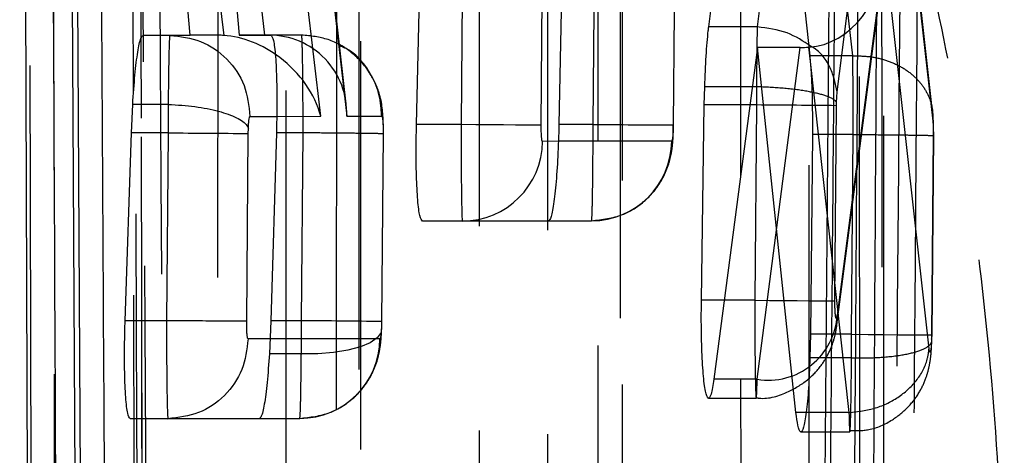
# Model space of a CAD drawing. Extents: x 49 to 390, y 18 to 272.
# Tile 25 of 36: x 360.76 to 363.82, y 241.72 to 243.08. Entities that reach past the tile are written whole.
import ezdxf

# ---------------------------------------------------------------- set-up
doc = ezdxf.new("R2010")
doc.units = 0
doc.linetypes.add('HIDDEN', pattern=[1.905, 1.27, -0.635])
doc.layers.get('0').update_dxf_attribs({"linetype": 'CONTINUOUS'})

msp = doc.modelspace()

# ---------------------------------------------------------------- linework, layer by layer
at = {"color": 7, "linetype": 'CONTINUOUS'}
for p, q in [((360.7561, 248.9282), (360.7882, 238.8765)), ((360.8925, 248.3042), (360.9365, 239.8282)), ((360.9548, 239.8282), (360.9097, 248.3042)), ((363.3026, 246.885), (363.2492, 240.4734)), ((361.9895, 242.751), (362.0424, 244.9054)), ((361.2857, 243.0289), (361.1675, 244.3527)), ((361.235, 244.3527), (361.3902, 243.0284)), ((362.8979, 243.0547), (362.9787, 243.6853)), ((363.1284, 243.6853), (363.0484, 243.0547)), ((363.1369, 243.6697), (363.2117, 242.9648)), ((361.4051, 243.408), (361.4381, 243.0293)), ((362.4392, 243.1052), (362.4321, 242.7518)), ((363.0484, 243.0547), (362.8979, 243.0547)), ((363.0484, 243.0547), (363.0484, 243.0547)), ((361.1394, 243.0286), (361.2857, 243.0289)), ((361.2227, 243.0286), (361.1394, 243.0286)), ((361.3735, 243.0289), (361.2227, 243.0286)), ((361.2227, 243.0286), (361.2227, 243.0286)), ((361.3735, 243.0289), (361.2857, 243.0289)), ((361.4381, 243.0293), (361.5368, 243.0295)), ((361.518, 243.0293), (361.4381, 243.0293)), ((363.0497, 242.9909), (362.9137, 241.9585)), ((363.169, 241.855), (363.0497, 242.9909)), ((363.182, 242.9909), (363.0497, 242.9909)), ((362.884, 242.812), (362.8852, 242.8687)), ((363.0336, 242.8687), (362.8852, 242.8687)), ((361.1033, 242.7253), (361.1074, 242.8138)), ((361.2178, 242.8138), (361.1074, 242.8138)), ((361.2179, 242.8138), (361.2178, 242.8138)), ((362.8751, 242.2044), (362.884, 242.812)), ((362.1281, 242.751), (361.9895, 242.751)), ((361.0838, 242.1407), (361.1033, 242.7253)), ((361.2175, 242.7253), (361.1033, 242.7253)), ((361.2175, 242.7253), (361.2126, 242.1407)), ((361.4616, 242.1394), (361.4666, 242.7235)), ((361.4666, 242.7235), (361.4669, 242.7385)), ((361.5541, 242.7253), (361.5368, 242.1407)), ((363.22, 242.7203), (363.214, 242.0985)), ((362.4, 242.4518), (362.0079, 242.451)), ((361.2126, 242.1407), (361.0838, 242.1407)), ((361.5368, 242.1407), (361.5322, 242.0383)), ((363.214, 242.0985), (363.2125, 242.0255)), ((361.5014, 241.837), (361.1, 241.8361))]:
    msp.add_line(p, q, dxfattribs=at)
at = {"color": 7, "linetype": 'HIDDEN'}
for p, q in [((361.6923, 242.777), (361.4841, 244.5542)), ((363.3454, 242.9648), (363.2665, 243.6697)), ((363.2974, 242.8525), (363.4028, 243.6832)), ((363.4929, 243.6683), (363.5943, 242.7622)), ((363.5937, 242.792), (363.4957, 243.6682)), ((361.518, 243.0293), (361.4752, 243.408)), ((361.7001, 243.4173), (361.7725, 242.7772)), ((361.7711, 242.8145), (361.7031, 243.4156)), ((363.4452, 243.2996), (363.2973, 242.1582)), ((363.5826, 242.0537), (363.4452, 243.2996)), ((363.2963, 242.1282), (363.442, 243.2535)), ((362.5384, 242.7518), (362.5414, 243.1052)), ((362.7904, 243.1032), (362.7875, 242.7504)), ((362.7884, 242.7504), (362.7914, 243.1032)), ((361.1394, 243.0286), (361.1393, 243.0286)), ((361.6324, 243.0295), (361.5306, 243.0293)), ((361.6323, 243.0295), (361.5368, 243.0295)), ((361.6323, 243.0295), (361.6324, 243.0295)), ((363.0483, 241.9585), (363.182, 242.9909)), ((363.3452, 242.9648), (363.2117, 242.9648)), ((363.3454, 242.9648), (363.3452, 242.9648)), ((363.2131, 242.9471), (363.3336, 241.855)), ((363.0463, 242.8687), (363.0336, 242.8687)), ((363.0463, 242.8687), (363.0463, 242.8687)), ((363.2953, 242.8198), (363.2974, 242.8525)), ((363.0461, 242.812), (363.0261, 242.812)), ((363.0461, 242.812), (363.041, 242.2044)), ((363.29, 242.2022), (363.2952, 242.8098)), ((363.2952, 242.8098), (363.2953, 242.8198)), ((361.5551, 242.7767), (361.6923, 242.777)), ((361.7725, 242.7772), (361.8814, 242.7774)), ((362.5384, 242.7518), (362.4321, 242.7518)), ((361.6368, 242.7253), (361.5541, 242.7253)), ((361.6319, 242.1407), (361.6368, 242.7253)), ((361.8858, 242.722), (361.8809, 242.138)), ((361.8818, 242.1381), (361.8868, 242.7222)), ((363.3469, 242.7203), (363.22, 242.7203)), ((363.3417, 242.0985), (363.3469, 242.7203)), ((363.3469, 242.7203), (363.3469, 242.7203)), ((362.7826, 242.6997), (362.4302, 242.699)), ((363.5959, 242.7165), (363.5907, 242.0965)), ((363.5917, 242.0965), (363.5969, 242.7167)), ((362.1321, 242.451), (362.0079, 242.451)), ((362.1321, 242.451), (362.5336, 242.4518)), ((362.4, 242.4518), (362.5336, 242.4518)), ((363.041, 242.2044), (362.9461, 242.2044)), ((361.6319, 242.1407), (361.5368, 242.1407)), ((361.8809, 242.138), (361.8805, 242.1214)), ((361.8756, 242.0849), (361.5343, 242.0842)), ((363.3417, 242.0985), (363.214, 242.0985)), ((363.5907, 242.0965), (363.5905, 242.0847)), ((361.6315, 242.0383), (361.5322, 242.0383)), ((363.3415, 242.0255), (363.2125, 242.0255)), ((363.3415, 242.0254), (363.3415, 242.0255)), ((363.0483, 241.9585), (362.9137, 241.9585)), ((362.8972, 241.8999), (363.0454, 241.8999)), ((361.217, 241.8361), (361.1, 241.8361)), ((361.217, 241.8361), (361.6266, 241.837)), ((361.217, 241.8361), (361.217, 241.8361)), ((361.5014, 241.837), (361.6266, 241.837)), ((363.3336, 241.855), (363.2006, 241.855)), ((363.3336, 241.855), (363.3336, 241.855)), ((363.1842, 241.7952), (363.3364, 241.7952))]:
    msp.add_line(p, q, dxfattribs=at)
at = {"color": 8, "linetype": 'CONTINUOUS'}
for p, q in [((362.1336, 243.4045), (362.1281, 242.751)), ((362.3771, 242.7489), (362.3818, 243.3077)), ((363.2082, 242.9918), (363.2131, 242.9471)), ((363.0261, 242.812), (362.884, 242.812)), ((361.4717, 242.7765), (361.5551, 242.7767)), ((362.4302, 242.699), (362.3811, 242.6989)), ((362.9461, 242.2044), (362.8751, 242.2044)), ((361.5343, 242.0842), (361.466, 242.084)), ((363.2006, 241.855), (363.169, 241.855))]:
    msp.add_line(p, q, dxfattribs=at)
at = {"color": 7, "linetype": 'HIDDEN', "flags": 128}
for points in [[(360.7733, 248.6498), (360.775, 247.918), (360.7822, 244.9703), (360.7969, 239.2026)], [(361.1183, 239.0456), (361.1166, 239.7826), (361.11, 242.7306), (361.0977, 248.4938)], [(361.1228, 248.4281), (361.1241, 247.6911), (361.1295, 244.7431), (361.1406, 238.9734)], [(360.8693, 238.7996), (360.8681, 239.5251), (360.8634, 242.4728), (360.8548, 248.2536)], [(361.3718, 247.3551), (361.3717, 246.6183), (361.3715, 243.6709), (361.3711, 238.191)], [(361.741, 238.0522), (361.7411, 238.7891), (361.7413, 241.7364), (361.7416, 247.2163)], [(361.8101, 247.0692), (361.8101, 246.3324), (361.8099, 243.385), (361.8096, 237.9622)], [(361.8165, 237.9307), (361.8169, 244.3057), (361.8171, 247.0378)], [(361.5843, 237.7766), (361.5844, 238.5134), (361.5845, 241.4607), (361.5849, 246.8836)], [(362.1844, 245.6095), (362.1844, 244.8726), (362.1844, 241.9253), (362.1843, 237.1224)], [(362.5543, 236.9837), (362.5543, 237.7205), (362.5543, 240.6679), (362.5542, 245.4707)], [(362.6227, 245.3236), (362.6227, 244.5867), (362.6228, 241.6394), (362.6228, 236.8936)], [(362.6298, 236.8622), (362.6297, 242.7632), (362.6297, 245.2922)], [(362.3976, 236.708), (362.3976, 237.4448), (362.3975, 240.3922), (362.3974, 245.138)], [(362.9968, 243.8638), (362.9969, 243.127), (362.9972, 240.1796), (362.9977, 236.0538)], [(363.3676, 235.9152), (363.3675, 236.652), (363.3672, 239.5993), (363.3667, 243.7251)], [(363.4352, 243.5779), (363.4353, 242.8411), (363.4357, 239.8938), (363.4362, 235.8251)], [(363.4431, 235.7937), (363.4424, 241.2207), (363.4421, 243.5466)], [(363.211, 235.6394), (363.2109, 236.3763), (363.2105, 239.3236), (363.2099, 243.3923)], [(363.041, 242.2044), (363.0871, 242.204), (363.1316, 242.2036), (363.173, 242.2033), (363.2098, 242.2029), (363.2409, 242.2027), (363.2651, 242.2025), (363.2817, 242.2023), (363.29, 242.2022)], [(361.8805, 242.1214), (361.8793, 242.1039), (361.8676, 242.0872), (361.8459, 242.0721), (361.815, 242.0591), (361.7764, 242.0489), (361.7317, 242.0418), (361.6826, 242.0382), (361.6315, 242.0383)], [(363.3417, 242.0985), (363.3932, 242.0981), (363.4424, 242.0977), (363.4874, 242.0973), (363.5261, 242.097), (363.5569, 242.0967), (363.5785, 242.0966), (363.5899, 242.0965), (363.5907, 242.0965)]]:
    msp.add_lwpolyline(points, dxfattribs=at)
at = {"color": 7, "linetype": 'CONTINUOUS', "flags": 128}
msp.add_lwpolyline([(362.3771, 242.7489), (362.3688, 242.749), (362.3522, 242.7491), (362.328, 242.7493), (362.2969, 242.7496), (362.26, 242.7499), (362.2186, 242.7502), (362.1741, 242.7506), (362.1281, 242.751)], dxfattribs=at)
at = {"color": 7, "linetype": 'HIDDEN'}
for centre, radius, start, end in [((361.9099, 101.8592), 140.9574, 89.436935, 89.538158), ((362.747, 258.7252), 15.9748, 269.25187, 270.14505), ((362.5331, 242.7013), 0.2495, 270.1115, 359.6346), ((361.5042, 218.1021), 24.0389, 89.10217, 89.69571), ((363.0823, 242.1712), 0.2154, 260.9285, 356.5365), ((361.6261, 242.0865), 0.2495, 270.1117, 359.6345)]:
    msp.add_arc(centre, radius, start, end, dxfattribs=at)
at = {"color": 7, "linetype": 'CONTINUOUS'}
for centre, radius, start, end in [((361.803, 306.642), 63.9194, 269.475205, 269.698428), ((362.1316, 242.7005), 0.2495, 270.1101, 359.6328)]:
    msp.add_arc(centre, radius, start, end, dxfattribs=at)
at = {"color": 7, "linetype": 'HIDDEN'}
for centre, major_axis, ratio, start_param, end_param in [((363.1961, 243.3016), (0.0029, 0.3103), 0.802465, 3.201892, 4.713231), ((361.5235, 242.7793), (0.1685, 0.189), 0.971473, 5.417682, 6.996832), ((363.0509, 242.8114), (0.0005, 0.304), 0.015732, 0.99086, 1.381252), ((361.4433, 242.7791), (0.2142, -0.1901), 0.756594, 0.856504, 1.671486), ((363.0511, 242.8118), (0.0005, 0.3056), 0.016114, 1.38368, 1.570283), ((361.6276, 242.14), (0.0004, 0.2985), 0.014378, 4.364478, 4.714485), ((363.3371, 242.0986), (0.0004, 0.3024), 0.015341, 4.468198, 4.71223)]:
    msp.add_ellipse(centre, major_axis=major_axis, ratio=ratio, start_param=start_param, end_param=end_param, dxfattribs=at)
at = {"color": 8, "linetype": 'CONTINUOUS'}
msp.add_ellipse((363.0509, 242.8114), major_axis=(0.0005, 0.304), ratio=0.015732, start_param=0.643403, end_param=0.99086, dxfattribs=at)
at = {"color": 7, "linetype": 'CONTINUOUS'}
for centre, major_axis, ratio, start_param, end_param in [((361.4049, 242.779), (0.1974, -0.1793), 0.882247, 2.304682, 2.370718), ((361.4433, 242.7791), (0.2142, -0.1901), 0.756594, 1.671486, 2.369616), ((361.4952, 243.0292), (0.2516, 0), 0.000331, 1.429566, 1.479962), ((363.1761, 243.1473), (0.2508, -0.006), 0.623093, 4.750774, 4.855528), ((361.2221, 242.7257), (0.0004, 0.3017), 0.015171, 1.274336, 1.572005)]:
    msp.add_ellipse(centre, major_axis=major_axis, ratio=ratio, start_param=start_param, end_param=end_param, dxfattribs=at)
for points, knots in [([(360.8793, 239.2668), (360.8705, 241.1739), (360.8553, 244.4634), (360.8414, 247.7542), (360.8355, 249.1373)], [0, 0, 0, 0, 0.5797188, 1, 1, 1, 1]), ([(361.0265, 240.5701), (361.026, 240.6381), (361.0226, 241.1974), (361.0076, 243.665), (360.9939, 246.0646), (360.9829, 247.9729)], [0, 0, 0, 0, 0.027574, 0.226656, 1, 1, 1, 1]), ([(363.4429, 247.4541), (363.4352, 246.0222), (363.42, 243.1711), (363.4015, 240.32), (363.3924, 238.9008)], [0, 0, 0, 0, 0.502233, 1, 1, 1, 1]), ([(363.3386, 239.9514), (363.3396, 240.0867), (363.3449, 240.7634), (363.3635, 243.2425), (363.3785, 245.5864), (363.3901, 247.389)], [0, 0, 0, 0, 0.054586, 0.272931, 1, 1, 1, 1]), ([(363.2666, 240.4724), (363.2666, 240.4727), (363.2755, 241.5422), (363.2946, 243.6797), (363.3104, 245.817), (363.3184, 246.8853), (363.3184, 246.8855)], [0, 0, 0, 0, 0.000156, 0.50028, 0.999922, 1, 1, 1, 1]), ([(362.8852, 242.8687), (362.8866, 242.9016), (362.8892, 242.9674), (362.8943, 243.0258), (362.8974, 243.0507), (362.8979, 243.0547)], [0, 0, 0, 0, 0.456328, 0.912599, 1, 1, 1, 1]), ([(363.2155, 242.9943), (363.1917, 243.0102), (363.1425, 243.0431), (363.0805, 243.0507), (363.0484, 243.0547)], [0, 0, 0, 0, 0.48368, 1, 1, 1, 1]), ([(361.1074, 242.8138), (361.1096, 242.8457), (361.114, 242.9093), (361.1229, 242.9806), (361.1318, 243.0221), (361.1371, 243.0266), (361.1394, 243.0286)], [0, 0, 0, 0, 0.265592, 0.531156, 0.79703, 1, 1, 1, 1]), ([(361.2227, 243.0286), (361.2227, 243.0286), (361.2221, 243.0286), (361.221, 243.0157), (361.2195, 242.9617), (361.2185, 242.8906), (361.2178, 242.8363), (361.2178, 242.8139), (361.2178, 242.8138)], [0, 0, 0, 0, 0.000155, 0.28386, 0.550045, 0.812228, 0.99984, 1, 1, 1, 1]), ([(361.2227, 243.0286), (361.2555, 243.0248), (361.3211, 243.0172), (361.4037, 242.9588), (361.4612, 242.8754), (361.4682, 242.8094), (361.4717, 242.7765)], [0, 0, 0, 0, 0.25, 0.5, 0.750001, 1, 1, 1, 1]), ([(361.5368, 243.0295), (361.5396, 243.0261), (361.5453, 243.0193), (361.5516, 242.9665), (361.5553, 242.8889), (361.5559, 242.8035), (361.5546, 242.7473), (361.5541, 242.7253)], [0, 0, 0, 0, 0.215724, 0.43148, 0.64665, 0.86156, 1, 1, 1, 1]), ([(363.2117, 242.9648), (363.2132, 242.9486), (363.2166, 242.9097), (363.22, 242.8251), (363.22, 242.7554), (363.22, 242.7203)], [0, 0, 0, 0, 0.262357, 0.628292, 1, 1, 1, 1]), ([(361.2179, 242.8138), (361.246, 242.8121), (361.3021, 242.8087), (361.377, 242.7936), (361.4343, 242.7729), (361.4608, 242.7533), (361.4656, 242.7416), (361.4669, 242.7385)], [0, 0, 0, 0, 0.2265419, 0.4530855, 0.6796191, 0.9149004, 1, 1, 1, 1]), ([(361.4669, 242.7385), (361.467, 242.7425), (361.4675, 242.7521), (361.4685, 242.7646), (361.47, 242.7746), (361.4712, 242.7758), (361.4717, 242.7765)], [0, 0, 0, 0, 0.187623, 0.452857, 0.718272, 1, 1, 1, 1]), ([(362.0079, 242.451), (362.005, 242.4543), (361.9994, 242.4609), (361.9929, 242.5128), (361.989, 242.589), (361.988, 242.6733), (361.9891, 242.729), (361.9895, 242.751)], [0, 0, 0, 0, 0.2151546, 0.4303228, 0.6449841, 0.8594041, 1, 1, 1, 1]), ([(362.1281, 242.751), (362.1281, 242.751), (362.1281, 242.7174), (362.1281, 242.6492), (362.1288, 242.5586), (362.1298, 242.4899), (362.131, 242.4566), (362.1318, 242.451), (362.1321, 242.451), (362.1321, 242.451)], [0, 0, 0, 0, 0.000128, 0.214606, 0.432894, 0.6516, 0.868281, 0.999873, 1, 1, 1, 1]), ([(362.3811, 242.6989), (362.3808, 242.6991), (362.38, 242.6997), (362.3788, 242.7054), (362.3778, 242.7168), (362.3771, 242.732), (362.3771, 242.7434), (362.3771, 242.7489)], [0, 0, 0, 0, 0.131219, 0.346662, 0.566065, 0.788581, 1, 1, 1, 1]), ([(362.4321, 242.7518), (362.4311, 242.7179), (362.4291, 242.6503), (362.4228, 242.5602), (362.4148, 242.4924), (362.4068, 242.4568), (362.4019, 242.4532), (362.4, 242.4518)], [0, 0, 0, 0, 0.2151094, 0.4302015, 0.6457085, 0.8614207, 1, 1, 1, 1]), ([(362.9137, 241.9585), (362.9108, 241.941), (362.9051, 241.9059), (362.8958, 241.8947), (362.8872, 241.9165), (362.8803, 241.9717), (362.8758, 242.053), (362.8744, 242.1353), (362.8749, 242.1869), (362.8751, 242.2044)], [0, 0, 0, 0, 0.154005, 0.308013, 0.460796, 0.616662, 0.768848, 0.921451, 1, 1, 1, 1]), ([(361.1, 241.8361), (361.0971, 241.8396), (361.0914, 241.8464), (361.0853, 241.8992), (361.0819, 241.9768), (361.0817, 242.0623), (361.0832, 242.1185), (361.0838, 242.1407)], [0, 0, 0, 0, 0.215552, 0.431138, 0.64604, 0.860642, 1, 1, 1, 1]), ([(361.2126, 242.1407), (361.2126, 242.1407), (361.2126, 242.1331), (361.2125, 242.092), (361.2128, 242.0178), (361.2135, 241.9308), (361.2147, 241.8689), (361.216, 241.8398), (361.2167, 241.8371), (361.217, 241.8361)], [0, 0, 0, 0, 0.000102, 0.047584, 0.259237, 0.472197, 0.688011, 0.887063, 1, 1, 1, 1]), ([(361.4616, 242.1394), (361.4556, 242.1394), (361.4435, 242.1394), (361.3849, 242.1397), (361.3054, 242.1401), (361.2435, 242.1405), (361.2126, 242.1407)], [0, 0, 0, 0, 0.249987, 0.5, 0.749996, 1, 1, 1, 1]), ([(361.466, 242.084), (361.4657, 242.0842), (361.465, 242.0847), (361.4637, 242.0899), (361.4625, 242.1011), (361.4618, 242.117), (361.4616, 242.1306), (361.4616, 242.1381), (361.4616, 242.1394)], [0, 0, 0, 0, 0.110538, 0.308158, 0.523126, 0.738065, 0.955183, 1, 1, 1, 1]), ([(361.466, 242.084), (361.462, 242.0515), (361.4541, 241.9864), (361.3964, 241.9045), (361.3144, 241.8473), (361.2495, 241.8398), (361.217, 241.8361)], [0, 0, 0, 0, 0.25, 0.499999, 0.75, 1, 1, 1, 1]), ([(361.5322, 242.0383), (361.53, 242.007), (361.5256, 241.9445), (361.5165, 241.8768), (361.5082, 241.8417), (361.5032, 241.8383), (361.5014, 241.837)], [0, 0, 0, 0, 0.276714, 0.553427, 0.830334, 1, 1, 1, 1]), ([(363.2125, 242.0255), (363.2111, 241.9929), (363.2084, 241.9277), (363.2012, 241.8519), (363.1925, 241.8037), (363.1833, 241.7897), (363.1751, 241.8079), (363.1708, 241.8406), (363.169, 241.855)], [0, 0, 0, 0, 0.172805, 0.345603, 0.518521, 0.691443, 0.864179, 1, 1, 1, 1])]:
    msp.add_open_spline(points, degree=3, knots=knots, dxfattribs=at)
at = {"color": 7, "linetype": 'HIDDEN'}
for points, knots in [([(361.1418, 238.9612), (361.1396, 240.0554), (361.1332, 243.2065), (361.1281, 246.3576), (361.1248, 248.4146)], [0, 0, 0, 0, 0.3472187, 1, 1, 1, 1]), ([(361.0993, 248.1883), (361.105, 246.3665), (361.1156, 242.9637), (361.1267, 239.5599), (361.1318, 237.9784)], [0, 0, 0, 0, 0.535379, 1, 1, 1, 1]), ([(361.2093, 240.3808), (361.2086, 240.4969), (361.205, 241.1044), (361.1896, 243.7046), (361.1758, 246.1888), (361.1647, 248.1817)], [0, 0, 0, 0, 0.04466, 0.233595, 1, 1, 1, 1]), ([(361.1137, 248.0262), (361.1137, 248.0222), (361.1163, 247.527), (361.1289, 245.0667), (361.1422, 242.5662), (361.1533, 240.5571), (361.1536, 240.5131)], [0, 0, 0, 0, 0.001575, 0.197747, 0.982433, 1, 1, 1, 1]), ([(363.5216, 239.9491), (363.5227, 240.0844), (363.5282, 240.7611), (363.5477, 243.2402), (363.5634, 245.5841), (363.5755, 247.3866)], [0, 0, 0, 0, 0.0545865, 0.2729327, 1, 1, 1, 1]), ([(363.5221, 247.0788), (363.5137, 245.9458), (363.4967, 243.6754), (363.4769, 241.4051), (363.4669, 240.2677)], [0, 0, 0, 0, 0.4990478, 1, 1, 1, 1]), ([(363.8165, 241.0633), (363.8128, 241.2651), (363.8054, 241.6687), (363.7456, 242.3179), (363.657, 242.9069), (363.5448, 243.4059), (363.4631, 243.6031), (363.4213, 243.7038)], [0, 0, 0, 0, 0.197326, 0.394833, 0.589882, 0.790498, 1, 1, 1, 1]), ([(361.6368, 242.7253), (361.6368, 242.7254), (361.6368, 242.7463), (361.6368, 242.8013), (361.6365, 242.8676), (361.6358, 242.9353), (361.6348, 242.9908), (361.6335, 243.0239), (361.6327, 243.0294), (361.6323, 243.0295), (361.6323, 243.0295)], [0, 0, 0, 0, 0.0001261, 0.1316885, 0.3464754, 0.439409, 0.6541675, 0.8703403, 0.9998749, 1, 1, 1, 1]), ([(361.8814, 242.7774), (361.8798, 242.8001), (361.8764, 242.8473), (361.8449, 242.9173), (361.791, 242.9781), (361.7163, 243.0212), (361.6604, 243.0267), (361.6324, 243.0295)], [0, 0, 0, 0, 0.172333, 0.359397, 0.572932, 0.786464, 1, 1, 1, 1]), ([(361.8866, 242.7067), (361.8867, 242.7251), (361.8869, 242.777), (361.8789, 242.8477), (361.8394, 242.9262), (361.7958, 242.977), (361.7597, 242.9925), (361.7493, 242.997)], [0, 0, 0, 0, 0.1577537, 0.443859, 0.6641538, 0.9037422, 1, 1, 1, 1]), ([(363.2974, 242.8525), (363.292, 242.8775), (363.2812, 242.9275), (363.2456, 242.9778), (363.2172, 242.9934), (363.2155, 242.9943)], [0, 0, 0, 0, 0.484685, 0.969363, 1, 1, 1, 1]), ([(363.3469, 242.7203), (363.3469, 242.7203), (363.3469, 242.7482), (363.3469, 242.8017), (363.3465, 242.883), (363.3458, 242.9351), (363.3453, 242.9609), (363.3452, 242.9648), (363.3452, 242.9648)], [0, 0, 0, 0, 0.000213, 0.296152, 0.563704, 0.929864, 0.999787, 1, 1, 1, 1]), ([(363.3454, 242.9648), (363.3623, 242.9647), (363.3962, 242.9645), (363.4449, 242.9536), (363.4895, 242.9355), (363.5281, 242.9101), (363.5592, 242.8787), (363.5813, 242.8426), (363.5943, 242.8032), (363.5943, 242.7758), (363.5943, 242.7622)], [0, 0, 0, 0, 0.125002, 0.250001, 0.375001, 0.500003, 0.625004, 0.749999, 0.875002, 1, 1, 1, 1]), ([(363.2953, 242.8198), (363.2942, 242.8215), (363.2896, 242.8289), (363.2636, 242.8416), (363.2055, 242.8552), (363.1306, 242.8651), (363.0744, 242.8675), (363.0463, 242.8687)], [0, 0, 0, 0, 0.073631, 0.318802, 0.545869, 0.772934, 1, 1, 1, 1]), ([(363.5969, 242.7167), (363.5968, 242.7282), (363.5968, 242.7497), (363.5954, 242.7752), (363.5943, 242.7855), (363.594, 242.7886)], [0, 0, 0, 0, 0.4486336, 0.8380615, 1, 1, 1, 1]), ([(361.8814, 242.7774), (361.8817, 242.7772), (361.8826, 242.7766), (361.8839, 242.7704), (361.8848, 242.7604), (361.8855, 242.748), (361.8858, 242.7358), (361.8858, 242.7257), (361.8858, 242.722)], [0, 0, 0, 0, 0.128234, 0.342824, 0.557325, 0.651049, 0.870268, 1, 1, 1, 1]), ([(362.5336, 242.4518), (362.5336, 242.4518), (362.5341, 242.4518), (362.5351, 242.4634), (362.5364, 242.5129), (362.5376, 242.5884), (362.5382, 242.6724), (362.5384, 242.7288), (362.5384, 242.7517), (362.5384, 242.7518)], [0, 0, 0, 0, 0.000135, 0.215908, 0.428294, 0.639928, 0.85321, 0.999872, 1, 1, 1, 1]), ([(362.5336, 242.4519), (362.5666, 242.4556), (362.6237, 242.462), (362.6904, 242.5035), (362.7333, 242.5476), (362.7605, 242.5925), (362.776, 242.6339), (362.7835, 242.671), (362.7875, 242.7062), (362.7876, 242.7343), (362.7877, 242.7503)], [0, 0, 0, 0, 0.220603, 0.380955, 0.516554, 0.632474, 0.731201, 0.814425, 0.894507, 1, 1, 1, 1]), ([(362.7875, 242.7504), (362.7874, 242.7465), (362.7873, 242.7369), (362.7866, 242.7226), (362.7855, 242.7099), (362.7841, 242.7014), (362.7831, 242.7003), (362.7826, 242.6997)], [0, 0, 0, 0, 0.149109, 0.36566, 0.578435, 0.788533, 1, 1, 1, 1]), ([(363.5943, 242.7622), (363.5944, 242.7615), (363.5948, 242.7568), (363.5955, 242.747), (363.5959, 242.7317), (363.5959, 242.7217), (363.5959, 242.7165)], [0, 0, 0, 0, 0.059979, 0.43232, 0.707641, 1, 1, 1, 1]), ([(361.8867, 242.7222), (361.8867, 242.7222), (361.8875, 242.7223), (361.8808, 242.7226), (361.853, 242.7232), (361.7959, 242.7239), (361.7211, 242.7246), (361.6649, 242.7251), (361.6368, 242.7253)], [0, 0, 0, 0, 0.005931, 0.141264, 0.355942, 0.570637, 0.78532, 1, 1, 1, 1]), ([(363.3469, 242.7203), (363.3751, 242.7201), (363.4313, 242.7196), (363.5061, 242.7188), (363.563, 242.718), (363.5918, 242.7173), (363.598, 242.7168), (363.5964, 242.7166), (363.5959, 242.7165)], [0, 0, 0, 0, 0.203223, 0.406449, 0.60967, 0.81289, 0.949788, 1, 1, 1, 1]), ([(363.041, 242.2044), (363.041, 242.2044), (363.041, 242.1704), (363.041, 242.1011), (363.0417, 242.0112), (363.0429, 241.9412), (363.0443, 241.9018), (363.0459, 241.8962), (363.0474, 241.9206), (363.048, 241.9476), (363.0483, 241.9585), (363.0483, 241.9585)], [0, 0, 0, 0, 0.00009, 0.152791, 0.308624, 0.454378, 0.615342, 0.76477, 0.917094, 0.99991, 1, 1, 1, 1]), ([(363.2973, 242.1582), (363.2971, 242.1565), (363.2963, 242.1514), (363.295, 242.147), (363.2933, 242.1482), (363.2919, 242.1551), (363.2907, 242.1676), (363.29, 242.1838), (363.29, 242.1961), (363.29, 242.2022)], [0, 0, 0, 0, 0.081921, 0.236284, 0.38611, 0.544357, 0.69375, 0.84687, 1, 1, 1, 1]), ([(361.8812, 242.1132), (361.8813, 242.1153), (361.8816, 242.1235), (361.8818, 242.1319), (361.8818, 242.1382)], [0, 0, 0, 0, 0.2532076, 1, 1, 1, 1]), ([(361.6266, 241.8371), (361.6586, 241.8406), (361.7149, 241.8467), (361.7815, 241.8871), (361.8252, 241.9312), (361.8528, 241.9761), (361.8687, 242.0178), (361.8765, 242.055), (361.8799, 242.0845), (361.8806, 242.1046), (361.8809, 242.1133)], [0, 0, 0, 0, 0.224361, 0.393657, 0.536527, 0.658762, 0.763011, 0.851155, 0.93564, 1, 1, 1, 1]), ([(361.8805, 242.1214), (361.8803, 242.1176), (361.8799, 242.1083), (361.8788, 242.0961), (361.8772, 242.0867), (361.8762, 242.0855), (361.8756, 242.0849)], [0, 0, 0, 0, 0.181912, 0.456604, 0.727449, 1, 1, 1, 1]), ([(363.0451, 241.9013), (363.0481, 241.9009), (363.0821, 241.8953), (363.1416, 241.9155), (363.2067, 241.9544), (363.248, 241.9998), (363.2735, 242.0433), (363.2881, 242.0832), (363.2937, 242.1105), (363.2958, 242.1245), (363.2961, 242.1273), (363.2962, 242.1279)], [0, 0, 0, 0, 0.024522, 0.27557, 0.472601, 0.634121, 0.760731, 0.876639, 0.974916, 0.994462, 1, 1, 1, 1]), ([(363.3364, 241.7989), (363.3561, 241.7988), (363.4026, 241.7984), (363.4663, 241.8279), (363.5188, 241.8703), (363.5529, 241.9161), (363.5732, 241.9596), (363.5837, 241.9985), (363.5892, 242.0348), (363.5904, 242.0609), (363.591, 242.0762)], [0, 0, 0, 0, 0.136169, 0.321405, 0.473917, 0.604348, 0.715895, 0.807891, 0.887683, 1, 1, 1, 1]), ([(363.3415, 242.0254), (363.3696, 242.0252), (363.4258, 242.025), (363.5006, 242.0334), (363.5575, 242.0473), (363.5868, 242.0641), (363.5925, 242.0771), (363.5908, 242.0834), (363.5905, 242.0847)], [0, 0, 0, 0, 0.2038359, 0.4076728, 0.6115061, 0.8153465, 0.9618341, 1, 1, 1, 1]), ([(363.5905, 242.0847), (363.5905, 242.0832), (363.5902, 242.0757), (363.5895, 242.0634), (363.5881, 242.0509), (363.5866, 242.0435), (363.5849, 242.0423), (363.5835, 242.0466), (363.5829, 242.0518), (363.5826, 242.0537)], [0, 0, 0, 0, 0.042301, 0.219848, 0.384618, 0.557942, 0.731313, 0.903309, 1, 1, 1, 1]), ([(363.5913, 242.0782), (363.5914, 242.0797), (363.5916, 242.0857), (363.5916, 242.0919), (363.5917, 242.0965)], [0, 0, 0, 0, 0.251454, 1, 1, 1, 1]), ([(363.3336, 241.855), (363.3617, 241.8583), (363.4178, 241.865), (363.4925, 241.9025), (363.5501, 241.9568), (363.5772, 242.0109), (363.5814, 242.0442), (363.5826, 242.0537)], [0, 0, 0, 0, 0.223173, 0.44635, 0.669522, 0.906213, 1, 1, 1, 1]), ([(361.6266, 241.837), (361.6266, 241.837), (361.6271, 241.837), (361.6282, 241.8487), (361.6298, 241.899), (361.6307, 241.9667), (361.6315, 242.0177), (361.6315, 242.0383), (361.6315, 242.0383)], [0, 0, 0, 0, 0.000161, 0.276789, 0.548922, 0.820979, 0.999837, 1, 1, 1, 1]), ([(363.3336, 241.855), (363.3336, 241.855), (363.3339, 241.8434), (363.3345, 241.8153), (363.3359, 241.7909), (363.3375, 241.7978), (363.3391, 241.8383), (363.3404, 241.9064), (363.3412, 241.9738), (363.3415, 242.016), (363.3415, 242.0254)], [0, 0, 0, 0, 0.000101, 0.098774, 0.271358, 0.445213, 0.617383, 0.778908, 0.950923, 1, 1, 1, 1])]:
    msp.add_open_spline(points, degree=3, knots=knots, dxfattribs=at)

doc.saveas('drawing.dxf')
